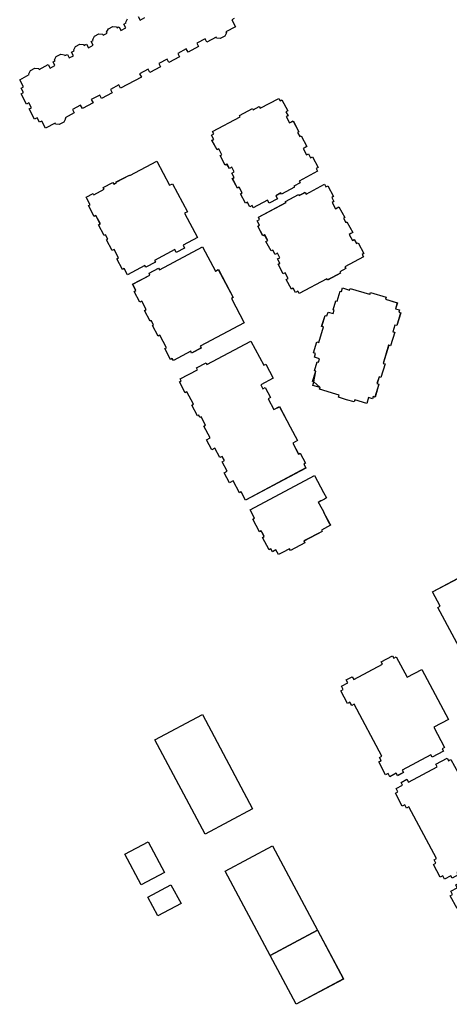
# Model space of a CAD drawing. Header units: inches. Extents: x 480978 to 483416, y 5454526 to 5457823.
# Tile 21 of 53: x 481821 to 481918, y 5455940 to 5456162. Entities that reach past the tile are written whole.
import ezdxf

# ---------------------------------------------------------------- set-up
doc = ezdxf.new("R2010")
doc.units = ezdxf.units.IN
doc.header["$MEASUREMENT"] = 0
for name, color, linetype in [('ubcv_building_records', 10, 'Continuous'), ('ubcv_buildings', 10, 'Continuous'), ('ubcv_subbuildings', 10, 'Continuous')]:
    doc.layers.add(name, color=color, linetype=linetype)

# ---------------------------------------------------------------- blocks, each defined once
blk = doc.blocks.new('ubcv_buildings_cad_ACAD_1_FMEBLOCK34')
at = {"layer": 'ubcv_building_records'}
for points in [[(2.59, 1.48), (-2.67, -1.33), (-6.35, 5.56), (-1.09, 8.37)], [(6.35, -5.56), (1.09, -8.37), (-1.18, -4.12), (4.08, -1.31)]]:
    blk.add_lwpolyline(points, close=True, dxfattribs=at)
blk = doc.blocks.new('ubcv_buildings_cad_ACAD_1_FMEBLOCK38')
at = {"layer": 'ubcv_building_records'}
for points in [[(7.98, 51.47), (8.28, 50.89), (8.69, 51.11), (9.98, 48.69), (9.57, 48.47), (10.06, 47.57), (9.65, 47.35), (10.4, 45.94), (11.21, 46.38), (12.5, 43.96), (12.23, 43.81), (12.74, 42.86), (13.01, 43), (14.3, 40.58), (13.9, 40.37), (13.5, 40.15), (14.25, 38.75), (14.65, 38.96), (15.13, 38.05), (15.54, 38.27), (16.83, 35.85), (16.43, 35.63), (16.73, 35.06), (12.55, 32.83), (12.76, 32.43), (11.39, 31.69), (11.53, 31.42), (8.6, 29.86), (8.45, 30.13), (7.3, 29.51), (7.65, 28.84), (5.77, 27.83), (5.41, 28.5), (2.22, 26.8), (1.95, 27.32), (1.41, 27.03), (0.89, 28.02), (0.48, 27.8), (-0.67, 29.95), (-0.26, 30.17), (-0.96, 31.47), (-1.36, 31.25), (-2.51, 33.4), (-2.1, 33.62), (-2.63, 34.6), (-2.09, 34.89), (-2.64, 35.92), (-3.18, 35.63), (-3.71, 36.62), (-4.11, 36.41), (-5.26, 38.56), (-4.86, 38.77), (-5.55, 40.07), (-5.95, 39.86), (-7.1, 42.01), (-6.7, 42.22), (-7.22, 43.21), (-6.69, 43.5), (-6.96, 44.01), (-0.73, 47.34), (-0.87, 47.6), (2.06, 49.17), (2.2, 48.9), (3.58, 49.64), (3.79, 49.23)], [(-19.55, 37.31), (-16.64, 31.86), (-16, 32.2), (-12.63, 25.89), (-13.27, 25.54), (-10.36, 20.1), (-13.63, 18.35), (-13.27, 17.68), (-15.15, 16.68), (-15.51, 17.35), (-20.08, 14.91), (-19.87, 14.51), (-22.02, 13.36), (-22.24, 13.76), (-26.14, 11.68), (-26.88, 13.08), (-27.29, 12.87), (-28.58, 15.3), (-28.18, 15.51), (-29.18, 17.38), (-29.58, 17.17), (-30.88, 19.59), (-30.61, 19.74), (-31.12, 20.69), (-31.39, 20.55), (-32.68, 22.97), (-32.28, 23.19), (-33.28, 25.06), (-33.68, 24.84), (-34.98, 27.27), (-34.57, 27.49), (-35.32, 28.89), (-35.46, 29.16), (-33.92, 29.98), (-33.78, 29.71), (-31.42, 30.97), (-31.64, 31.37), (-29.49, 32.52), (-29.27, 32.12), (-28.61, 32.47), (-28.68, 32.61), (-25.72, 34.18), (-25.65, 34.05)], [(18.31, 32.1), (18.62, 31.53), (19.02, 31.75), (20.31, 29.33), (19.91, 29.11), (20.39, 28.21), (19.99, 27.99), (20.74, 26.58), (21.54, 27.01), (22.84, 24.59), (22.57, 24.45), (23.08, 23.5), (23.34, 23.64), (24.64, 21.22), (24.23, 21.01), (23.83, 20.79), (24.58, 19.39), (24.98, 19.6), (25.47, 18.69), (25.87, 18.91), (27.16, 16.49), (26.76, 16.27), (27.06, 15.7), (22.88, 13.47), (23.1, 13.07), (21.72, 12.33), (21.87, 12.06), (18.93, 10.5), (18.79, 10.77), (12.56, 7.44), (12.28, 7.96), (11.74, 7.67), (11.22, 8.66), (10.82, 8.44), (9.67, 10.59), (10.07, 10.81), (9.38, 12.11), (8.97, 11.89), (7.83, 14.04), (8.23, 14.26), (7.7, 15.24), (8.24, 15.53), (7.69, 16.56), (7.15, 16.27), (6.63, 17.26), (6.22, 17.04), (5.07, 19.2), (5.48, 19.41), (4.78, 20.71), (4.38, 20.5), (3.23, 22.65), (3.64, 22.86), (3.11, 23.85), (3.65, 24.14), (3.37, 24.65), (9.6, 27.98), (9.46, 28.24), (12.39, 29.81), (12.54, 29.54), (13.91, 30.28), (14.13, 29.87)], [(-9.21, 17.95), (-6.31, 12.5), (-5.67, 12.84), (-2.3, 6.53), (-2.73, 6.29), (0.17, 0.85), (-9.75, -4.45), (-9.54, -4.85), (-11.69, -6), (-11.9, -5.6), (-15.8, -7.68), (-16.05, -7.21), (-16.46, -7.43), (-17.76, -4.99), (-17.35, -4.78), (-18.85, -1.98), (-19.25, -2.19), (-20.54, 0.23), (-20.28, 0.38), (-20.78, 1.33), (-21.05, 1.19), (-22.35, 3.61), (-21.94, 3.83), (-22.94, 5.7), (-23.35, 5.48), (-24.64, 7.91), (-24.24, 8.13), (-24.99, 9.53), (-21.09, 11.61), (-21.3, 12.01), (-19.15, 13.16), (-18.94, 12.76)], [(22.35, 8.69), (23.95, 8.21), (24.07, 8.59), (28.42, 7.27), (28.49, 7.25), (28.63, 7.69), (32.16, 6.61), (32.03, 6.17), (34.71, 5.36), (34.3, 4), (35.18, 3.73), (35.03, 3.25), (35.46, 3.11), (34.58, 0.2), (34.14, 0.33), (33.68, -1.18), (34.12, -1.31), (33.19, -4.37), (32.75, -4.24), (31.51, -8.32), (31.95, -8.46), (31.02, -11.52), (30.58, -11.38), (30.12, -12.89), (30.56, -13.02), (29.67, -15.94), (29.24, -15.81), (29.09, -16.29), (28.21, -16.03), (27.8, -17.39), (25.11, -16.57), (24.98, -17.01), (23.26, -16.52), (21.44, -15.93), (21.58, -15.5), (20.85, -15.28), (17.15, -14.15), (17.27, -13.76), (15.67, -13.28), (15.91, -12.5), (15.61, -12.41), (16.32, -10.1), (16.02, -10.01), (16.64, -7.97), (16.94, -8.06), (17.17, -7.31), (16, -6.95), (16.26, -6.08), (15.83, -5.94), (16.58, -3.47), (17.02, -3.6), (18.08, -0.1), (17.64, 0.03), (18.4, 2.51), (18.83, 2.38), (19.1, 3.26), (20.27, 2.9), (20.5, 3.65), (20.21, 3.74), (20.83, 5.78), (21.12, 5.7), (21.82, 8), (22.11, 7.92)], [(1.7, -3.3), (4.6, -8.75), (5.04, -8.52), (6.73, -11.68), (3.9, -13.18), (4.37, -14.06), (4.9, -13.78), (6.12, -16.06), (5.58, -16.35), (6.87, -18.77), (8.14, -18.09), (9.81, -21.23), (10.55, -22.62), (12.23, -25.76), (11.11, -26.35), (12.4, -28.77), (12.79, -28.56), (14.01, -30.85), (13.62, -31.06), (14.09, -31.93), (0.49, -39.19), (-0.51, -37.3), (-0.91, -37.52), (-2.34, -34.84), (-3.15, -35.27), (-4.35, -33.03), (-3.67, -32.67), (-4.82, -30.53), (-4.28, -30.25), (-4.78, -29.31), (-5.32, -29.59), (-6.46, -27.45), (-7.13, -27.81), (-8.33, -25.57), (-7.52, -25.14), (-8.95, -22.46), (-8.55, -22.25), (-9.55, -20.37), (-9.82, -20.51), (-10.07, -20.03), (-10.34, -20.18), (-11.64, -17.75), (-11.23, -17.53), (-12.73, -14.73), (-13.13, -14.95), (-14.43, -12.52), (-14.03, -12.3), (-14.28, -11.83), (-10.38, -9.75), (-10.59, -9.35), (-8.44, -8.2), (-8.23, -8.6)], [(16.87, -39.69), (17.06, -40.05), (17.1, -40.03), (18.1, -41.91), (18.07, -41.93), (19.37, -44.37), (19.63, -44.86), (17.58, -45.96), (17.73, -46.23), (13.65, -48.4), (13.86, -48.81), (10.6, -50.55), (10.39, -50.14), (8.82, -50.98), (7.91, -51.47), (7.34, -50.39), (6.53, -50.82), (6.2, -50.19), (5.79, -50.41), (4.29, -47.58), (4.69, -47.37), (4.33, -46.7), (4.02, -46.11), (3.62, -46.33), (2.11, -43.51), (2.51, -43.29), (1.51, -41.41), (16.03, -33.66), (18.07, -37.49), (18.72, -38.7), (18.25, -38.95), (17.85, -39.16), (17.49, -39.36)]]:
    blk.add_lwpolyline(points, close=True, dxfattribs=at)
blk = doc.blocks.new('ubcv_buildings_cad_ACAD_1_FMEBLOCK39')
at = {"layer": 'ubcv_building_records'}
for points in [[(10.88, 55.21), (11.16, 54.67), (12.14, 55.19), (13.86, 51.96), (14.4, 52.25), (21.86, 38.27), (21.32, 37.98), (23.05, 34.75), (22.07, 34.23), (22.36, 33.69), (19.8, 32.33), (19.51, 32.87), (14.04, 29.95), (14.37, 29.32), (13.02, 28.6), (12.69, 29.23), (11.75, 28.73), (11.61, 29), (11.07, 28.71), (9.85, 31), (8.73, 30.4), (8.12, 31.54), (7.47, 31.19), (6.98, 32.11), (5.17, 31.15), (-0.8, 42.35), (1, 43.31), (0.56, 44.13), (1.16, 44.58), (0.55, 45.72), (1.67, 46.32), (0.45, 48.6), (0.99, 48.89), (0.84, 49.16), (1.78, 49.66), (1.45, 50.29), (2.8, 51.01), (3.13, 50.38), (8.61, 53.3), (8.32, 53.84)], [(-16.19, 38.76), (-15.97, 38.36), (-15.3, 38.72), (-14.09, 36.45), (-12.97, 37.05), (-12.36, 35.91), (-11.85, 36.18), (-11.36, 35.27), (-9.5, 36.13), (-3.69, 25.25), (-5.5, 24.29), (-5.01, 23.37), (-5.52, 23.1), (-4.91, 21.95), (-6.03, 21.36), (-4.82, 19.09), (-5.5, 18.73), (-5.28, 18.33), (-6.22, 17.83), (-6.01, 17.43), (-7.35, 16.71), (-7.57, 17.11), (-16.57, 12.3), (-18.29, 15.53), (-18.83, 15.24), (-26.29, 29.22), (-25.76, 29.51), (-27.48, 32.74), (-18.47, 37.54), (-18.69, 37.95), (-17.34, 38.66), (-17.13, 38.26)], [(23.22, 32.08), (23.51, 31.54), (24.48, 32.06), (26.2, 28.83), (26.74, 29.12), (30.47, 22.13), (29.93, 21.84), (31.65, 18.62), (32.19, 18.91), (39.65, 4.92), (39.11, 4.64), (40.84, 1.41), (39.86, 0.89), (40.15, 0.36), (37.6, -1.01), (37.31, -0.47), (31.83, -3.4), (32.17, -4.02), (30.82, -4.74), (30.48, -4.11), (29.54, -4.62), (29.4, -4.35), (28.86, -4.63), (27.64, -2.35), (26.52, -2.95), (25.91, -1.8), (25.21, -2.05), (24.77, -1.23), (22.97, -2.19), (17.01, 8.89), (18.82, 9.85), (18.33, 10.77), (18.98, 11.12), (18.37, 12.26), (19.49, 12.86), (18.28, 15.11), (18.86, 15.41), (18.64, 15.82), (14.53, 13.62), (11.54, 19.22), (13.34, 20.19), (12.85, 21.1), (13.5, 21.45), (12.89, 22.59), (14.01, 23.19), (12.79, 25.48), (13.33, 25.76), (13.19, 26.03), (14.13, 26.53), (13.79, 27.16), (15.14, 27.88), (15.47, 27.25), (20.95, 30.18), (20.67, 30.72)], [(-36.52, 18.33), (-36.24, 17.8), (-35.7, 18.08), (-33.25, 13.51), (-29.95, 15.27), (-23.93, 3.98), (-27.23, 2.22), (-24.79, -2.35), (-25.33, -2.64), (-25.04, -3.17), (-27.6, -4.54), (-27.88, -4), (-34.37, -7.46), (-34.08, -8), (-35.43, -8.72), (-35.72, -8.18), (-37.16, -8.95), (-37.55, -8.22), (-38.09, -8.5), (-39.63, -5.61), (-39.1, -5.33), (-39.49, -4.59), (-38.95, -4.3), (-45.2, 7.4), (-45.73, 7.11), (-46.13, 7.85), (-46.67, 7.56), (-48.21, 10.45), (-47.67, 10.74), (-48.07, 11.48), (-46.62, 12.25), (-46.96, 12.88), (-45.61, 13.6), (-45.28, 12.97), (-38.79, 16.43), (-39.08, 16.97)], [(3.28, 3.36), (3.5, 2.95), (4.17, 3.31), (5.38, 1.05), (6.5, 1.65), (7.11, 0.5), (7.62, 0.78), (8.12, -0.14), (9.92, 0.82), (15.78, -10.15), (13.97, -11.12), (14.46, -12.04), (13.95, -12.31), (14.56, -13.45), (13.44, -14.05), (14.65, -16.31), (13.97, -16.67), (14.19, -17.08), (13.25, -17.58), (13.47, -17.98), (12.12, -18.7), (11.9, -18.3), (2.9, -23.1), (1.18, -19.88), (0.64, -20.16), (-6.82, -6.18), (-6.28, -5.9), (-8.01, -2.67), (1, 2.14), (0.78, 2.54), (2.13, 3.26), (2.34, 2.85)], [(37.05, -3.73), (38.47, -4.3), (38.69, -3.73), (40.11, -4.3), (39.9, -4.88), (41.29, -5.44), (40.95, -6.29), (44.62, -7.76), (44.85, -7.19), (46.26, -7.76), (46.03, -8.33), (46.46, -8.35), (46.57, -8.4), (46.67, -8.45), (46.77, -8.51), (46.87, -8.57), (46.97, -8.64), (47.06, -8.71), (47.14, -8.79), (47.22, -8.87), (47.3, -8.95), (47.37, -9.05), (47.44, -9.14), (47.5, -9.24), (47.56, -9.34), (47.61, -9.44), (47.65, -9.55), (47.69, -9.66), (47.73, -9.77), (47.75, -9.88), (47.78, -9.99), (47.79, -10.11), (47.8, -10.22), (47.8, -10.34), (47.8, -10.45), (47.79, -10.57), (47.77, -10.68), (47.75, -10.8), (47.72, -10.91), (47.69, -11.02), (47.65, -11.13), (47.1, -12.37), (48.21, -12.82), (42.3, -27.52), (41.19, -27.07), (40.7, -28.35), (40.61, -28.63), (40.54, -28.71), (40.47, -28.81), (40.41, -28.92), (40.34, -29.02), (40.26, -29.08), (40.18, -29.15), (40.11, -29.2), (40.01, -29.29), (39.89, -29.38), (39.79, -29.45), (39.69, -29.48), (39.58, -29.54), (39.5, -29.57), (39.36, -29.59), (39.23, -29.62), (39.1, -29.64), (38.94, -29.65), (38.77, -29.63), (38.63, -29.6), (38.53, -29.58), (38.39, -29.56), (38.22, -29.49), (38.05, -29.45), (37.86, -29.36), (37.62, -29.23), (37.39, -29.82), (35.97, -29.25), (36.2, -28.69), (32.54, -27.19), (32.2, -28.04), (30.79, -27.47), (30.55, -28.03), (29.14, -27.47), (29.4, -26.91), (27.95, -26.33), (29.21, -23.2), (27.41, -22.47), (28.33, -20.19), (26.19, -19.41), (31, -7.44), (33.07, -8.43), (33.99, -6.14), (35.79, -6.87)], [(-24.18, -4.79), (-23.89, -5.33), (-23.36, -5.04), (-20.92, -9.61), (-17.61, -7.85), (-11.59, -19.13), (-14.9, -20.89), (-12.45, -25.47), (-12.99, -25.76), (-12.7, -26.3), (-15.26, -27.66), (-15.54, -27.12), (-22.03, -30.58), (-21.74, -31.12), (-23.09, -31.84), (-23.38, -31.3), (-24.82, -32.07), (-25.21, -31.34), (-25.75, -31.63), (-27.29, -28.74), (-26.76, -28.45), (-27.15, -27.71), (-26.61, -27.42), (-32.86, -15.72), (-33.39, -16.01), (-33.79, -15.27), (-34.33, -15.56), (-35.87, -12.67), (-35.33, -12.38), (-35.73, -11.64), (-34.28, -10.87), (-34.62, -10.24), (-33.27, -9.53), (-32.93, -10.15), (-26.45, -6.69), (-26.74, -6.15)], [(22.72, -22.23), (22.36, -22.81), (22.28, -22.76), (21.46, -24.06), (23.55, -25.36), (22.53, -27.01), (25.39, -28.8), (24.59, -30.09), (25.11, -30.42), (24.3, -31.71), (23.78, -31.39), (22.98, -32.68), (22.46, -32.36), (20.37, -35.71), (20.89, -36.03), (19.36, -38.49), (18.84, -38.17), (18.16, -39.26), (15.06, -37.32), (14.51, -38.21), (11.46, -36.31), (12.01, -35.43), (7.81, -32.81), (17.16, -18.77)], [(-11.84, -27.92), (-11.55, -28.46), (-11.01, -28.17), (-8.57, -32.75), (-5.27, -30.99), (0.76, -42.27), (-2.55, -44.03), (-0.11, -48.6), (-0.64, -48.89), (-0.36, -49.43), (-2.91, -50.79), (-3.2, -50.25), (-9.68, -53.72), (-9.4, -54.25), (-10.74, -54.97), (-11.03, -54.43), (-12.47, -55.21), (-12.87, -54.47), (-13.4, -54.76), (-14.95, -51.87), (-14.41, -51.58), (-14.8, -50.84), (-14.27, -50.55), (-20.51, -38.86), (-21.05, -39.14), (-21.44, -38.4), (-21.98, -38.69), (-23.52, -35.8), (-22.98, -35.51), (-23.38, -34.77), (-21.93, -34), (-22.27, -33.37), (-20.92, -32.66), (-20.59, -33.28), (-14.1, -29.82), (-14.39, -29.28)]]:
    blk.add_lwpolyline(points, close=True, dxfattribs=at)
blk = doc.blocks.new('ubcv_buildings_cad_ACAD_1_FMEBLOCK50')
at = {"layer": 'ubcv_buildings'}
for points in [[(-17.87, 26.98), (-7.17, 32.69), (4.17, 11.45), (-6.53, 5.73)], [(-19.42, 3.98), (-15.74, -2.91), (-21, -5.72), (-24.68, 1.17)], [(8.09, -21.67), (-2.06, -2.64), (8.64, 3.07), (18.8, -15.96), (24.68, -26.98), (13.97, -32.69)], [(-14.25, -5.7), (-11.98, -9.95), (-17.25, -12.76), (-19.51, -8.51)]]:
    blk.add_lwpolyline(points, close=True, dxfattribs=at)
blk = doc.blocks.new('ubcv_buildings_cad_ACAD_1_FMEBLOCK67')
at = {"layer": 'ubcv_buildings'}
for points in [[(10.88, 55.21), (11.16, 54.67), (12.14, 55.19), (13.86, 51.96), (14.4, 52.25), (21.86, 38.27), (21.32, 37.98), (23.05, 34.75), (22.07, 34.23), (22.36, 33.69), (19.8, 32.33), (19.51, 32.87), (14.04, 29.95), (14.37, 29.32), (13.02, 28.6), (12.69, 29.23), (11.75, 28.73), (11.61, 29), (11.07, 28.71), (9.85, 31), (8.73, 30.4), (8.12, 31.54), (7.47, 31.19), (6.98, 32.11), (5.17, 31.15), (-0.8, 42.35), (1, 43.31), (0.56, 44.13), (1.16, 44.58), (0.55, 45.72), (1.67, 46.32), (0.45, 48.6), (0.99, 48.89), (0.84, 49.16), (1.78, 49.66), (1.45, 50.29), (2.8, 51.01), (3.13, 50.38), (8.61, 53.3), (8.32, 53.84)], [(-16.19, 38.76), (-15.97, 38.36), (-15.3, 38.72), (-14.09, 36.45), (-12.97, 37.05), (-12.36, 35.91), (-11.85, 36.18), (-11.36, 35.27), (-9.5, 36.13), (-3.69, 25.25), (-5.5, 24.29), (-5.01, 23.37), (-5.52, 23.1), (-4.91, 21.95), (-6.03, 21.36), (-4.82, 19.09), (-5.5, 18.73), (-5.28, 18.33), (-6.22, 17.83), (-6.01, 17.43), (-7.35, 16.71), (-7.57, 17.11), (-16.57, 12.3), (-18.29, 15.53), (-18.83, 15.24), (-26.29, 29.22), (-25.76, 29.51), (-27.48, 32.74), (-18.47, 37.54), (-18.69, 37.95), (-17.34, 38.66), (-17.13, 38.26)], [(23.22, 32.08), (23.51, 31.54), (24.48, 32.06), (26.2, 28.83), (26.74, 29.12), (30.47, 22.13), (29.93, 21.84), (31.65, 18.62), (32.19, 18.91), (39.65, 4.92), (39.11, 4.64), (40.84, 1.41), (39.86, 0.89), (40.15, 0.36), (37.6, -1.01), (37.31, -0.47), (31.83, -3.4), (32.17, -4.02), (30.82, -4.74), (30.48, -4.11), (29.54, -4.62), (29.4, -4.35), (28.86, -4.63), (27.64, -2.35), (26.52, -2.95), (25.91, -1.8), (25.21, -2.05), (24.77, -1.23), (22.97, -2.19), (17.01, 8.89), (18.82, 9.85), (18.33, 10.77), (18.98, 11.12), (18.37, 12.26), (19.49, 12.86), (18.28, 15.11), (18.86, 15.41), (18.64, 15.82), (14.53, 13.62), (11.54, 19.22), (13.34, 20.19), (12.85, 21.1), (13.5, 21.45), (12.89, 22.59), (14.01, 23.19), (12.79, 25.48), (13.33, 25.76), (13.19, 26.03), (14.13, 26.53), (13.79, 27.16), (15.14, 27.88), (15.47, 27.25), (20.95, 30.18), (20.67, 30.72)], [(-36.52, 18.33), (-36.24, 17.8), (-35.7, 18.08), (-33.25, 13.51), (-29.95, 15.27), (-23.93, 3.98), (-27.23, 2.22), (-24.79, -2.35), (-25.33, -2.64), (-25.04, -3.17), (-27.6, -4.54), (-27.88, -4), (-34.37, -7.46), (-34.08, -8), (-35.43, -8.72), (-35.72, -8.18), (-37.16, -8.95), (-37.55, -8.22), (-38.09, -8.5), (-39.63, -5.61), (-39.1, -5.33), (-39.49, -4.59), (-38.95, -4.3), (-45.2, 7.4), (-45.73, 7.11), (-46.13, 7.85), (-46.67, 7.56), (-48.21, 10.45), (-47.67, 10.74), (-48.07, 11.48), (-46.62, 12.25), (-46.96, 12.88), (-45.61, 13.6), (-45.28, 12.97), (-38.79, 16.43), (-39.08, 16.97)], [(3.28, 3.36), (3.5, 2.95), (4.17, 3.31), (5.38, 1.05), (6.5, 1.65), (7.11, 0.5), (7.62, 0.78), (8.12, -0.14), (9.92, 0.82), (15.78, -10.15), (13.97, -11.12), (14.46, -12.04), (13.95, -12.31), (14.56, -13.45), (13.44, -14.05), (14.65, -16.31), (13.97, -16.67), (14.19, -17.08), (13.25, -17.58), (13.47, -17.98), (12.12, -18.7), (11.9, -18.3), (2.9, -23.1), (1.18, -19.88), (0.64, -20.16), (-6.82, -6.18), (-6.28, -5.9), (-8.01, -2.67), (1, 2.14), (0.78, 2.54), (2.13, 3.26), (2.34, 2.85)], [(37.05, -3.73), (38.47, -4.3), (38.69, -3.73), (40.11, -4.3), (39.9, -4.88), (41.29, -5.44), (40.95, -6.29), (44.62, -7.76), (44.85, -7.19), (46.26, -7.76), (46.03, -8.33), (46.46, -8.35), (46.57, -8.4), (46.67, -8.45), (46.77, -8.51), (46.87, -8.57), (46.97, -8.64), (47.06, -8.71), (47.14, -8.79), (47.22, -8.87), (47.3, -8.95), (47.37, -9.05), (47.44, -9.14), (47.5, -9.24), (47.56, -9.34), (47.61, -9.44), (47.65, -9.55), (47.69, -9.66), (47.73, -9.77), (47.75, -9.88), (47.78, -9.99), (47.79, -10.11), (47.8, -10.22), (47.8, -10.34), (47.8, -10.45), (47.79, -10.57), (47.77, -10.68), (47.75, -10.8), (47.72, -10.91), (47.69, -11.02), (47.65, -11.13), (47.1, -12.37), (48.21, -12.82), (42.3, -27.52), (41.19, -27.07), (40.7, -28.35), (40.61, -28.63), (40.54, -28.71), (40.47, -28.81), (40.41, -28.92), (40.34, -29.02), (40.26, -29.08), (40.18, -29.15), (40.11, -29.2), (40.01, -29.29), (39.89, -29.38), (39.79, -29.45), (39.69, -29.48), (39.58, -29.54), (39.5, -29.57), (39.36, -29.59), (39.23, -29.62), (39.1, -29.64), (38.94, -29.65), (38.77, -29.63), (38.63, -29.6), (38.53, -29.58), (38.39, -29.56), (38.22, -29.49), (38.05, -29.45), (37.86, -29.36), (37.62, -29.23), (37.39, -29.82), (35.97, -29.25), (36.2, -28.69), (32.54, -27.19), (32.2, -28.04), (30.79, -27.47), (30.55, -28.03), (29.14, -27.47), (29.4, -26.91), (27.95, -26.33), (29.21, -23.2), (27.41, -22.47), (28.33, -20.19), (26.19, -19.41), (31, -7.44), (33.07, -8.43), (33.99, -6.14), (35.79, -6.87)], [(-24.18, -4.79), (-23.89, -5.33), (-23.36, -5.04), (-20.92, -9.61), (-17.61, -7.85), (-11.59, -19.13), (-14.9, -20.89), (-12.45, -25.47), (-12.99, -25.76), (-12.7, -26.3), (-15.26, -27.66), (-15.54, -27.12), (-22.03, -30.58), (-21.74, -31.12), (-23.09, -31.84), (-23.38, -31.3), (-24.82, -32.07), (-25.21, -31.34), (-25.75, -31.63), (-27.29, -28.74), (-26.76, -28.45), (-27.15, -27.71), (-26.61, -27.42), (-32.86, -15.72), (-33.39, -16.01), (-33.79, -15.27), (-34.33, -15.56), (-35.87, -12.67), (-35.33, -12.38), (-35.73, -11.64), (-34.28, -10.87), (-34.62, -10.24), (-33.27, -9.53), (-32.93, -10.15), (-26.45, -6.69), (-26.74, -6.15)], [(22.72, -22.23), (22.36, -22.81), (22.28, -22.76), (21.46, -24.06), (23.55, -25.36), (22.53, -27.01), (25.39, -28.8), (24.59, -30.09), (25.11, -30.42), (24.3, -31.71), (23.78, -31.39), (22.98, -32.68), (22.46, -32.36), (20.37, -35.71), (20.89, -36.03), (19.36, -38.49), (18.84, -38.17), (18.16, -39.26), (15.06, -37.32), (14.51, -38.21), (11.46, -36.31), (12.01, -35.43), (7.81, -32.81), (17.16, -18.77)], [(-11.84, -27.92), (-11.55, -28.46), (-11.01, -28.17), (-8.57, -32.75), (-5.27, -30.99), (0.76, -42.27), (-2.55, -44.03), (-0.11, -48.6), (-0.64, -48.89), (-0.36, -49.43), (-2.91, -50.79), (-3.2, -50.25), (-9.68, -53.72), (-9.4, -54.25), (-10.74, -54.97), (-11.03, -54.43), (-12.47, -55.21), (-12.87, -54.47), (-13.4, -54.76), (-14.95, -51.87), (-14.41, -51.58), (-14.8, -50.84), (-14.27, -50.55), (-20.51, -38.86), (-21.05, -39.14), (-21.44, -38.4), (-21.98, -38.69), (-23.52, -35.8), (-22.98, -35.51), (-23.38, -34.77), (-21.93, -34), (-22.27, -33.37), (-20.92, -32.66), (-20.59, -33.28), (-14.1, -29.82), (-14.39, -29.28)]]:
    blk.add_lwpolyline(points, close=True, dxfattribs=at)
blk = doc.blocks.new('ubcv_buildings_cad_ACAD_1_FMEBLOCK101')
at = {"layer": 'ubcv_buildings'}
for points in [[(7.98, 51.47), (8.28, 50.89), (8.69, 51.11), (9.98, 48.69), (9.57, 48.47), (10.06, 47.57), (9.65, 47.35), (10.4, 45.94), (11.21, 46.38), (12.5, 43.96), (12.23, 43.81), (12.74, 42.86), (13.01, 43), (14.3, 40.58), (13.9, 40.37), (13.5, 40.15), (14.25, 38.75), (14.65, 38.96), (15.13, 38.05), (15.54, 38.27), (16.83, 35.85), (16.43, 35.63), (16.73, 35.06), (12.55, 32.83), (12.76, 32.43), (11.39, 31.69), (11.53, 31.42), (8.6, 29.86), (8.45, 30.13), (7.3, 29.51), (7.65, 28.84), (5.77, 27.83), (5.41, 28.5), (2.22, 26.8), (1.95, 27.32), (1.41, 27.03), (0.89, 28.02), (0.48, 27.8), (-0.67, 29.95), (-0.26, 30.17), (-0.96, 31.47), (-1.36, 31.25), (-2.51, 33.4), (-2.1, 33.62), (-2.63, 34.6), (-2.09, 34.89), (-2.64, 35.92), (-3.18, 35.63), (-3.71, 36.62), (-4.11, 36.41), (-5.26, 38.56), (-4.86, 38.77), (-5.55, 40.07), (-5.95, 39.86), (-7.1, 42.01), (-6.7, 42.22), (-7.22, 43.21), (-6.69, 43.5), (-6.96, 44.01), (-0.73, 47.34), (-0.87, 47.6), (2.06, 49.17), (2.2, 48.9), (3.58, 49.64), (3.79, 49.23)], [(-19.55, 37.31), (-16.64, 31.86), (-16, 32.2), (-12.63, 25.89), (-13.27, 25.54), (-10.36, 20.1), (-13.63, 18.35), (-13.27, 17.68), (-15.15, 16.68), (-15.51, 17.35), (-20.08, 14.91), (-19.87, 14.51), (-22.02, 13.36), (-22.24, 13.76), (-26.14, 11.68), (-26.88, 13.08), (-27.29, 12.87), (-28.58, 15.3), (-28.18, 15.51), (-29.18, 17.38), (-29.58, 17.17), (-30.88, 19.59), (-30.61, 19.74), (-31.12, 20.69), (-31.39, 20.55), (-32.68, 22.97), (-32.28, 23.19), (-33.28, 25.06), (-33.68, 24.84), (-34.98, 27.27), (-34.57, 27.49), (-35.32, 28.89), (-35.46, 29.16), (-33.92, 29.98), (-33.78, 29.71), (-31.42, 30.97), (-31.64, 31.37), (-29.49, 32.52), (-29.27, 32.12), (-28.61, 32.47), (-28.68, 32.61), (-25.72, 34.18), (-25.65, 34.05)], [(18.31, 32.1), (18.62, 31.53), (19.02, 31.75), (20.31, 29.33), (19.91, 29.11), (20.39, 28.21), (19.99, 27.99), (20.74, 26.58), (21.54, 27.01), (22.84, 24.59), (22.57, 24.45), (23.08, 23.5), (23.34, 23.64), (24.64, 21.22), (24.23, 21.01), (23.83, 20.79), (24.58, 19.39), (24.98, 19.6), (25.47, 18.69), (25.87, 18.91), (27.16, 16.49), (26.76, 16.27), (27.06, 15.7), (22.88, 13.47), (23.1, 13.07), (21.72, 12.33), (21.87, 12.06), (18.93, 10.5), (18.79, 10.77), (12.56, 7.44), (12.28, 7.96), (11.74, 7.67), (11.22, 8.66), (10.82, 8.44), (9.67, 10.59), (10.07, 10.81), (9.38, 12.11), (8.97, 11.89), (7.83, 14.04), (8.23, 14.26), (7.7, 15.24), (8.24, 15.53), (7.69, 16.56), (7.15, 16.27), (6.63, 17.26), (6.22, 17.04), (5.07, 19.2), (5.48, 19.41), (4.78, 20.71), (4.38, 20.5), (3.23, 22.65), (3.64, 22.86), (3.11, 23.85), (3.65, 24.14), (3.37, 24.65), (9.6, 27.98), (9.46, 28.24), (12.39, 29.81), (12.54, 29.54), (13.91, 30.28), (14.13, 29.87)], [(-9.21, 17.95), (-6.31, 12.5), (-5.67, 12.84), (-2.3, 6.53), (-2.73, 6.29), (0.17, 0.85), (-9.75, -4.45), (-9.54, -4.85), (-11.69, -6), (-11.9, -5.6), (-15.8, -7.68), (-16.05, -7.21), (-16.46, -7.43), (-17.76, -4.99), (-17.35, -4.78), (-18.85, -1.98), (-19.25, -2.19), (-20.54, 0.23), (-20.28, 0.38), (-20.78, 1.33), (-21.05, 1.19), (-22.35, 3.61), (-21.94, 3.83), (-22.94, 5.7), (-23.35, 5.48), (-24.64, 7.91), (-24.24, 8.13), (-24.99, 9.53), (-21.09, 11.61), (-21.3, 12.01), (-19.15, 13.16), (-18.94, 12.76)], [(22.35, 8.69), (23.95, 8.21), (24.07, 8.59), (28.42, 7.27), (28.49, 7.25), (28.63, 7.69), (32.16, 6.61), (32.03, 6.17), (34.71, 5.36), (34.3, 4), (35.18, 3.73), (35.03, 3.25), (35.46, 3.11), (34.58, 0.2), (34.14, 0.33), (33.68, -1.18), (34.12, -1.31), (33.19, -4.37), (32.75, -4.24), (31.51, -8.32), (31.95, -8.46), (31.02, -11.52), (30.58, -11.38), (30.12, -12.89), (30.56, -13.02), (29.67, -15.94), (29.24, -15.81), (29.09, -16.29), (28.21, -16.03), (27.8, -17.39), (25.11, -16.57), (24.98, -17.01), (23.26, -16.52), (21.44, -15.93), (21.58, -15.5), (20.85, -15.28), (17.15, -14.15), (17.27, -13.76), (15.67, -13.28), (15.91, -12.5), (15.61, -12.41), (16.32, -10.1), (16.02, -10.01), (16.64, -7.97), (16.94, -8.06), (17.17, -7.31), (16, -6.95), (16.26, -6.08), (15.83, -5.94), (16.58, -3.47), (17.02, -3.6), (18.08, -0.1), (17.64, 0.03), (18.4, 2.51), (18.83, 2.38), (19.1, 3.26), (20.27, 2.9), (20.5, 3.65), (20.21, 3.74), (20.83, 5.78), (21.12, 5.7), (21.82, 8), (22.11, 7.92)], [(1.7, -3.3), (4.6, -8.75), (5.04, -8.52), (6.73, -11.68), (3.9, -13.18), (4.37, -14.06), (4.9, -13.78), (6.12, -16.06), (5.58, -16.35), (6.87, -18.77), (8.14, -18.09), (9.81, -21.23), (10.55, -22.62), (12.23, -25.76), (11.11, -26.35), (12.4, -28.77), (12.79, -28.56), (14.01, -30.85), (13.62, -31.06), (14.09, -31.93), (0.49, -39.19), (-0.51, -37.3), (-0.91, -37.52), (-2.34, -34.84), (-3.15, -35.27), (-4.35, -33.03), (-3.67, -32.67), (-4.82, -30.53), (-4.28, -30.25), (-4.78, -29.31), (-5.32, -29.59), (-6.46, -27.45), (-7.13, -27.81), (-8.33, -25.57), (-7.52, -25.14), (-8.95, -22.46), (-8.55, -22.25), (-9.55, -20.37), (-9.82, -20.51), (-10.07, -20.03), (-10.34, -20.18), (-11.64, -17.75), (-11.23, -17.53), (-12.73, -14.73), (-13.13, -14.95), (-14.43, -12.52), (-14.03, -12.3), (-14.28, -11.83), (-10.38, -9.75), (-10.59, -9.35), (-8.44, -8.2), (-8.23, -8.6)], [(16.87, -39.69), (17.06, -40.05), (17.1, -40.03), (18.1, -41.91), (18.07, -41.93), (19.37, -44.37), (19.63, -44.86), (17.58, -45.96), (17.73, -46.23), (13.65, -48.4), (13.86, -48.81), (10.6, -50.55), (10.39, -50.14), (8.82, -50.98), (7.91, -51.47), (7.34, -50.39), (6.53, -50.82), (6.2, -50.19), (5.79, -50.41), (4.29, -47.58), (4.69, -47.37), (4.33, -46.7), (4.02, -46.11), (3.62, -46.33), (2.11, -43.51), (2.51, -43.29), (1.51, -41.41), (16.03, -33.66), (18.07, -37.49), (18.72, -38.7), (18.25, -38.95), (17.85, -39.16), (17.49, -39.36)]]:
    blk.add_lwpolyline(points, close=True, dxfattribs=at)
blk = doc.blocks.new('ubcv_buildings_cad_ACAD_1_FMEBLOCK113')
at = {"layer": 'ubcv_subbuildings'}
for points in [[(2.59, 1.48), (-2.67, -1.33), (-6.35, 5.56), (-1.09, 8.37)], [(6.35, -5.56), (1.09, -8.37), (-1.18, -4.12), (4.08, -1.31)]]:
    blk.add_lwpolyline(points, close=True, dxfattribs=at)

msp = doc.modelspace()

# ---------------------------------------------------------------- linework, layer by layer
at = {"layer": 'ubcv_building_records'}
for points in [[(481869.43, 5456162.44), (481868.89, 5456162.15), (481869.76, 5456160.54), (481867.6, 5456159.39), (481867.71, 5456159.19), (481867.33, 5456158.44), (481866.31, 5456157.89), (481865.47, 5456157.99), (481865.36, 5456158.2), (481863.31, 5456157.1), (481862.91, 5456157.85), (481861.04, 5456156.85), (481861.44, 5456156.1), (481859.04, 5456154.82), (481858.64, 5456155.57), (481856.74, 5456154.56), (481857.14, 5456153.81), (481854.74, 5456152.53), (481854.34, 5456153.28), (481852.44, 5456152.26), (481852.84, 5456151.51), (481850.44, 5456150.23), (481850.04, 5456150.98), (481848.13, 5456149.96), (481848.53, 5456149.21), (481843.83, 5456146.7), (481843.43, 5456147.45), (481841.52, 5456146.44), (481841.92, 5456145.69), (481839.53, 5456144.41), (481839.13, 5456145.16), (481837.22, 5456144.14), (481837.62, 5456143.39), (481835.22, 5456142.11), (481834.82, 5456142.86), (481832.95, 5456141.86), (481833.35, 5456141.11), (481831.3, 5456140.02), (481831.41, 5456139.82), (481831.03, 5456139.06), (481830, 5456138.52), (481829.17, 5456138.62), (481829.06, 5456138.82), (481826.91, 5456137.67), (481826.05, 5456139.29), (481825.51, 5456139), (481824.99, 5456139.99), (481824.45, 5456139.7), (481823.21, 5456142.02), (481823.75, 5456142.3), (481823.16, 5456143.4), (481822.62, 5456143.12), (481821.39, 5456145.43), (481821.92, 5456145.72), (481821.4, 5456146.71), (481821.94, 5456146.99), (481821.07, 5456148.61), (481823.23, 5456149.76), (481823.12, 5456149.96), (481823.5, 5456150.71), (481824.52, 5456151.25), (481825.36, 5456151.15), (481825.47, 5456150.95), (481827.52, 5456152.05), (481827.95, 5456151.24), (481829.03, 5456151.82), (481828.6, 5456152.63), (481829.05, 5456152.87), (481828.94, 5456153.07), (481829.32, 5456153.82), (481830.35, 5456154.36), (481831.18, 5456154.26), (481831.29, 5456154.06), (481831.82, 5456154.34), (481832.25, 5456153.54), (481833.2, 5456154.04), (481832.77, 5456154.85), (481833.35, 5456155.16), (481833.25, 5456155.36), (481833.63, 5456156.11), (481834.65, 5456156.66), (481835.49, 5456156.56), (481835.59, 5456156.36), (481836.13, 5456156.64), (481836.56, 5456155.84), (481837.64, 5456156.41), (481837.21, 5456157.22), (481837.66, 5456157.46), (481837.55, 5456157.66), (481837.93, 5456158.41), (481838.95, 5456158.96), (481839.79, 5456158.86), (481839.9, 5456158.65), (481840.79, 5456159.13), (481840.69, 5456159.33), (481841.07, 5456160.08), (481842.09, 5456160.63), (481842.93, 5456160.53), (481843.03, 5456160.33), (481843.48, 5456160.57), (481843.91, 5456159.76), (481845, 5456160.34), (481844.57, 5456161.15), (481845.1, 5456161.43), (481844.99, 5456161.63), (481845.37, 5456162.38)], [(481847.78, 5456162.86), (481848.22, 5456162.06), (481849.31, 5456162.63)], [(481922.87, 5456015.53), (481915.41, 5456029.51), (481915.94, 5456029.79), (481914.22, 5456033.02), (481923.23, 5456037.83)], [(481918.32, 5455968.98), (481916.88, 5455968.21), (481916.49, 5455968.95), (481915.95, 5455968.66), (481914.41, 5455971.54), (481914.94, 5455971.84), (481914.55, 5455972.58), (481915.09, 5455972.86), (481908.84, 5455984.56), (481908.31, 5455984.27), (481907.91, 5455985.01), (481907.37, 5455984.72), (481905.83, 5455987.62), (481906.37, 5455987.9), (481905.97, 5455988.64), (481907.42, 5455989.41), (481907.08, 5455990.04), (481908.43, 5455990.76), (481908.77, 5455990.13), (481915.25, 5455993.59), (481914.96, 5455994.13), (481917.52, 5455995.49), (481917.81, 5455994.96), (481918.34, 5455995.24)]]:
    msp.add_lwpolyline(points, dxfattribs=at)
for points in [[(481879.52, 5456144.39), (481879.83, 5456143.82), (481880.23, 5456144.04), (481881.52, 5456141.62), (481881.12, 5456141.4), (481881.6, 5456140.49), (481881.2, 5456140.28), (481881.95, 5456138.87), (481882.76, 5456139.3), (481884.05, 5456136.88), (481883.78, 5456136.74), (481884.29, 5456135.79), (481884.56, 5456135.93), (481885.85, 5456133.51), (481885.44, 5456133.29), (481885.04, 5456133.08), (481885.79, 5456131.67), (481886.19, 5456131.89), (481886.68, 5456130.98), (481887.08, 5456131.2), (481888.37, 5456128.78), (481887.97, 5456128.56), (481888.28, 5456127.99), (481884.09, 5456125.76), (481884.31, 5456125.35), (481882.93, 5456124.62), (481883.08, 5456124.35), (481880.14, 5456122.78), (481880, 5456123.05), (481878.84, 5456122.44), (481879.2, 5456121.76), (481877.32, 5456120.76), (481876.96, 5456121.43), (481873.77, 5456119.73), (481873.49, 5456120.24), (481872.96, 5456119.96), (481872.43, 5456120.94), (481872.03, 5456120.73), (481870.88, 5456122.88), (481871.28, 5456123.09), (481870.59, 5456124.39), (481870.18, 5456124.18), (481869.04, 5456126.33), (481869.44, 5456126.55), (481868.91, 5456127.53), (481869.45, 5456127.82), (481868.9, 5456128.85), (481868.36, 5456128.56), (481867.84, 5456129.55), (481867.43, 5456129.33), (481866.29, 5456131.48), (481866.69, 5456131.7), (481865.99, 5456133), (481865.59, 5456132.78), (481864.44, 5456134.93), (481864.85, 5456135.15), (481864.32, 5456136.14), (481864.86, 5456136.42), (481864.58, 5456136.94), (481870.81, 5456140.26), (481870.67, 5456140.53), (481873.6, 5456142.1), (481873.75, 5456141.83), (481875.12, 5456142.56), (481875.34, 5456142.16)], [(481852, 5456130.24), (481854.9, 5456124.79), (481855.54, 5456125.13), (481858.92, 5456118.81), (481858.28, 5456118.47), (481861.18, 5456113.03), (481857.91, 5456111.28), (481858.27, 5456110.61), (481856.39, 5456109.6), (481856.03, 5456110.28), (481851.46, 5456107.84), (481851.67, 5456107.43), (481849.52, 5456106.29), (481849.31, 5456106.69), (481845.41, 5456104.61), (481844.66, 5456106.01), (481844.26, 5456105.79), (481842.96, 5456108.22), (481843.36, 5456108.44), (481842.36, 5456110.31), (481841.96, 5456110.09), (481840.67, 5456112.52), (481840.93, 5456112.66), (481840.43, 5456113.62), (481840.16, 5456113.47), (481838.86, 5456115.9), (481839.27, 5456116.11), (481838.27, 5456117.98), (481837.86, 5456117.77), (481836.57, 5456120.2), (481836.97, 5456120.42), (481836.22, 5456121.82), (481836.08, 5456122.09), (481837.62, 5456122.91), (481837.77, 5456122.64), (481840.12, 5456123.9), (481839.91, 5456124.3), (481842.06, 5456125.45), (481842.27, 5456125.05), (481842.93, 5456125.4), (481842.86, 5456125.53), (481845.82, 5456127.11), (481845.89, 5456126.98)], [(481889.85, 5456125.03), (481890.16, 5456124.46), (481890.56, 5456124.68), (481891.85, 5456122.26), (481891.45, 5456122.04), (481891.93, 5456121.13), (481891.53, 5456120.92), (481892.28, 5456119.51), (481893.09, 5456119.94), (481894.38, 5456117.52), (481894.11, 5456117.38), (481894.62, 5456116.43), (481894.89, 5456116.57), (481896.18, 5456114.15), (481895.78, 5456113.93), (481895.37, 5456113.72), (481896.12, 5456112.31), (481896.53, 5456112.53), (481897.01, 5456111.62), (481897.42, 5456111.84), (481898.71, 5456109.42), (481898.3, 5456109.2), (481898.61, 5456108.63), (481894.43, 5456106.4), (481894.64, 5456105.99), (481893.27, 5456105.26), (481893.41, 5456104.99), (481890.47, 5456103.42), (481890.33, 5456103.69), (481884.1, 5456100.37), (481883.83, 5456100.88), (481883.29, 5456100.6), (481882.76, 5456101.58), (481882.36, 5456101.37), (481881.21, 5456103.52), (481881.61, 5456103.73), (481880.92, 5456105.03), (481880.52, 5456104.82), (481879.37, 5456106.97), (481879.77, 5456107.18), (481879.25, 5456108.17), (481879.78, 5456108.46), (481879.23, 5456109.49), (481878.7, 5456109.2), (481878.17, 5456110.19), (481877.77, 5456109.97), (481876.62, 5456112.12), (481877.02, 5456112.34), (481876.33, 5456113.64), (481875.92, 5456113.42), (481874.78, 5456115.57), (481875.18, 5456115.79), (481874.65, 5456116.78), (481875.19, 5456117.06), (481874.92, 5456117.58), (481881.15, 5456120.9), (481881, 5456121.17), (481883.94, 5456122.74), (481884.08, 5456122.47), (481885.46, 5456123.2), (481885.67, 5456122.8)], [(481862.33, 5456110.88), (481865.24, 5456105.43), (481865.88, 5456105.77), (481869.25, 5456099.45), (481868.81, 5456099.22), (481871.72, 5456093.77), (481861.79, 5456088.48), (481862.01, 5456088.07), (481859.86, 5456086.92), (481859.64, 5456087.33), (481855.74, 5456085.25), (481855.49, 5456085.72), (481855.09, 5456085.5), (481853.79, 5456087.93), (481854.19, 5456088.15), (481852.7, 5456090.95), (481852.29, 5456090.73), (481851, 5456093.16), (481851.27, 5456093.3), (481850.76, 5456094.26), (481850.49, 5456094.11), (481849.2, 5456096.54), (481849.6, 5456096.75), (481848.6, 5456098.62), (481848.2, 5456098.41), (481846.9, 5456100.84), (481847.3, 5456101.06), (481846.56, 5456102.46), (481850.46, 5456104.54), (481850.24, 5456104.94), (481852.39, 5456106.09), (481852.61, 5456105.69)], [(481893.89, 5456101.62), (481895.5, 5456101.13), (481895.61, 5456101.52), (481899.96, 5456100.2), (481900.03, 5456100.18), (481900.17, 5456100.61), (481903.71, 5456099.54), (481903.57, 5456099.1), (481906.26, 5456098.29), (481905.84, 5456096.92), (481906.72, 5456096.66), (481906.57, 5456096.17), (481907.01, 5456096.04), (481906.12, 5456093.12), (481905.68, 5456093.26), (481905.23, 5456091.75), (481905.66, 5456091.62), (481904.73, 5456088.55), (481904.3, 5456088.69), (481903.05, 5456084.6), (481903.49, 5456084.47), (481902.56, 5456081.41), (481902.12, 5456081.54), (481901.67, 5456080.04), (481902.1, 5456079.9), (481901.22, 5456076.99), (481900.78, 5456077.12), (481900.63, 5456076.63), (481899.76, 5456076.9), (481899.34, 5456075.54), (481896.66, 5456076.36), (481896.52, 5456075.92), (481894.8, 5456076.41), (481892.99, 5456076.99), (481893.12, 5456077.43), (481892.39, 5456077.65), (481888.7, 5456078.77), (481888.82, 5456079.16), (481887.45, 5456080.43), (481887.86, 5456082.83), (481887.57, 5456082.91), (481888.19, 5456084.96), (481888.48, 5456084.87), (481888.71, 5456085.62), (481887.54, 5456085.98), (481887.81, 5456086.85), (481887.37, 5456086.98), (481888.12, 5456089.46), (481888.56, 5456089.33), (481889.63, 5456092.83), (481889.19, 5456092.96), (481889.94, 5456095.44), (481890.38, 5456095.3), (481890.65, 5456096.18), (481891.81, 5456095.83), (481892.04, 5456096.58), (481891.75, 5456096.67), (481892.37, 5456098.71), (481892.66, 5456098.62), (481893.36, 5456100.93), (481893.66, 5456100.84)], [(481873.24, 5456089.62), (481876.15, 5456084.18), (481876.59, 5456084.41), (481878.27, 5456081.25), (481875.45, 5456079.74), (481875.91, 5456078.87), (481876.44, 5456079.15), (481877.66, 5456076.87), (481877.12, 5456076.58), (481878.41, 5456074.16), (481879.68, 5456074.83), (481881.36, 5456071.7), (481882.1, 5456070.31), (481883.77, 5456067.17), (481882.65, 5456066.57), (481883.94, 5456064.15), (481884.33, 5456064.36), (481885.55, 5456062.08), (481885.16, 5456061.87), (481885.63, 5456060.99), (481872.04, 5456053.74), (481871.03, 5456055.62), (481870.63, 5456055.41), (481869.2, 5456058.08), (481868.39, 5456057.65), (481867.2, 5456059.9), (481867.87, 5456060.25), (481866.73, 5456062.39), (481867.27, 5456062.68), (481866.76, 5456063.62), (481866.23, 5456063.33), (481865.08, 5456065.47), (481864.41, 5456065.12), (481863.22, 5456067.36), (481864.02, 5456067.79), (481862.59, 5456070.47), (481863, 5456070.68), (481862, 5456072.56), (481861.72, 5456072.42), (481861.47, 5456072.9), (481861.2, 5456072.75), (481859.91, 5456075.18), (481860.31, 5456075.39), (481858.81, 5456078.19), (481858.41, 5456077.98), (481857.11, 5456080.41), (481857.52, 5456080.63), (481857.26, 5456081.1), (481861.17, 5456083.18), (481860.95, 5456083.58), (481863.1, 5456084.73), (481863.32, 5456084.33)], [(481888.42, 5456053.24), (481888.61, 5456052.88), (481888.64, 5456052.9), (481889.65, 5456051.02), (481889.61, 5456051), (481890.92, 5456048.56), (481891.18, 5456048.06), (481889.13, 5456046.97), (481889.27, 5456046.7), (481885.19, 5456044.52), (481885.41, 5456044.12), (481882.15, 5456042.38), (481881.93, 5456042.78), (481880.36, 5456041.95), (481879.46, 5456041.46), (481878.88, 5456042.54), (481878.08, 5456042.11), (481877.74, 5456042.73), (481877.34, 5456042.52), (481875.83, 5456045.34), (481876.23, 5456045.56), (481875.88, 5456046.23), (481875.56, 5456046.81), (481875.16, 5456046.6), (481873.65, 5456049.42), (481874.06, 5456049.64), (481873.05, 5456051.52), (481887.57, 5456059.27), (481889.62, 5456055.44), (481890.26, 5456054.23), (481889.79, 5456053.97), (481889.4, 5456053.76), (481889.04, 5456053.57)], [(481905.18, 5456018.62), (481905.46, 5456018.08), (481906, 5456018.36), (481908.45, 5456013.79), (481911.75, 5456015.55), (481917.77, 5456004.27), (481914.47, 5456002.5), (481916.9, 5455997.93), (481916.37, 5455997.65), (481916.66, 5455997.11), (481914.1, 5455995.75), (481913.82, 5455996.28), (481907.33, 5455992.82), (481907.62, 5455992.28), (481906.27, 5455991.57), (481905.98, 5455992.1), (481904.54, 5455991.33), (481904.15, 5455992.07), (481903.61, 5455991.78), (481902.07, 5455994.67), (481902.6, 5455994.96), (481902.21, 5455995.7), (481902.75, 5455995.98), (481896.5, 5456007.68), (481895.97, 5456007.39), (481895.57, 5456008.13), (481895.03, 5456007.85), (481893.49, 5456010.74), (481894.03, 5456011.03), (481893.63, 5456011.76), (481895.08, 5456012.54), (481894.74, 5456013.16), (481896.09, 5456013.88), (481896.42, 5456013.25), (481902.91, 5456016.72), (481902.62, 5456017.25)], [(481862.28, 5456005.35), (481873.62, 5455984.11), (481862.92, 5455978.39), (481851.58, 5455999.64)], [(481878.09, 5455975.73), (481888.25, 5455956.7), (481877.54, 5455950.99), (481867.39, 5455970.02)], [(481894.13, 5455945.69), (481883.42, 5455939.97), (481877.54, 5455950.99), (481888.25, 5455956.7)]]:
    msp.add_lwpolyline(points, close=True, dxfattribs=at)
at = {"layer": 'ubcv_buildings'}
for points in [[(481869.43, 5456162.44), (481868.89, 5456162.15), (481869.76, 5456160.54), (481867.6, 5456159.39), (481867.71, 5456159.19), (481867.33, 5456158.44), (481866.31, 5456157.89), (481865.47, 5456157.99), (481865.36, 5456158.2), (481863.31, 5456157.1), (481862.91, 5456157.85), (481861.04, 5456156.85), (481861.44, 5456156.1), (481859.04, 5456154.82), (481858.64, 5456155.57), (481856.74, 5456154.56), (481857.14, 5456153.81), (481854.74, 5456152.53), (481854.34, 5456153.28), (481852.44, 5456152.26), (481852.84, 5456151.51), (481850.44, 5456150.23), (481850.04, 5456150.98), (481848.13, 5456149.96), (481848.53, 5456149.21), (481843.83, 5456146.7), (481843.43, 5456147.45), (481841.52, 5456146.44), (481841.92, 5456145.69), (481839.53, 5456144.41), (481839.13, 5456145.16), (481837.22, 5456144.14), (481837.62, 5456143.39), (481835.22, 5456142.11), (481834.82, 5456142.86), (481832.95, 5456141.86), (481833.35, 5456141.11), (481831.3, 5456140.02), (481831.41, 5456139.82), (481831.03, 5456139.06), (481830, 5456138.52), (481829.17, 5456138.62), (481829.06, 5456138.82), (481826.91, 5456137.67), (481826.05, 5456139.29), (481825.51, 5456139), (481824.99, 5456139.99), (481824.45, 5456139.7), (481823.21, 5456142.02), (481823.75, 5456142.3), (481823.16, 5456143.4), (481822.62, 5456143.12), (481821.39, 5456145.43), (481821.92, 5456145.72), (481821.4, 5456146.71), (481821.94, 5456146.99), (481821.07, 5456148.61), (481823.23, 5456149.76), (481823.12, 5456149.96), (481823.5, 5456150.71), (481824.52, 5456151.25), (481825.36, 5456151.15), (481825.47, 5456150.95), (481827.52, 5456152.05), (481827.95, 5456151.24), (481829.03, 5456151.82), (481828.6, 5456152.63), (481829.05, 5456152.87), (481828.94, 5456153.07), (481829.32, 5456153.82), (481830.35, 5456154.36), (481831.18, 5456154.26), (481831.29, 5456154.06), (481831.82, 5456154.34), (481832.25, 5456153.54), (481833.2, 5456154.04), (481832.77, 5456154.85), (481833.35, 5456155.16), (481833.25, 5456155.36), (481833.63, 5456156.11), (481834.65, 5456156.66), (481835.49, 5456156.56), (481835.59, 5456156.36), (481836.13, 5456156.64), (481836.56, 5456155.84), (481837.64, 5456156.41), (481837.21, 5456157.22), (481837.66, 5456157.46), (481837.55, 5456157.66), (481837.93, 5456158.41), (481838.95, 5456158.96), (481839.79, 5456158.86), (481839.9, 5456158.65), (481840.79, 5456159.13), (481840.69, 5456159.33), (481841.07, 5456160.08), (481842.09, 5456160.63), (481842.93, 5456160.53), (481843.03, 5456160.33), (481843.48, 5456160.57), (481843.91, 5456159.76), (481845, 5456160.34), (481844.57, 5456161.15), (481845.1, 5456161.43), (481844.99, 5456161.63), (481845.37, 5456162.38)], [(481847.78, 5456162.86), (481848.22, 5456162.06), (481849.31, 5456162.63)]]:
    msp.add_lwpolyline(points, dxfattribs=at)
at = {"layer": 'ubcv_subbuildings'}
for points in [[(481862.28, 5456005.35), (481873.62, 5455984.11), (481862.92, 5455978.39), (481851.58, 5455999.64)], [(481877.54, 5455950.99), (481867.39, 5455970.02), (481878.09, 5455975.73), (481888.25, 5455956.7), (481894.13, 5455945.69), (481883.42, 5455939.97)]]:
    msp.add_lwpolyline(points, close=True, dxfattribs=at)

# ---------------------------------------------------------------- block references
at = {"layer": 'ubcv_building_records'}
for name, p in [('ubcv_buildings_cad_ACAD_1_FMEBLOCK38', (481871.54, 5456092.93)), ('ubcv_buildings_cad_ACAD_1_FMEBLOCK39', (481941.7, 5456000.28)), ('ubcv_buildings_cad_ACAD_1_FMEBLOCK34', (481851.12, 5455968.27))]:
    msp.add_blockref(name, p, dxfattribs=at)
at = {"layer": 'ubcv_buildings'}
for name, p in [('ubcv_buildings_cad_ACAD_1_FMEBLOCK101', (481871.54, 5456092.93)), ('ubcv_buildings_cad_ACAD_1_FMEBLOCK67', (481941.7, 5456000.28)), ('ubcv_buildings_cad_ACAD_1_FMEBLOCK50', (481869.45, 5455972.66))]:
    msp.add_blockref(name, p, dxfattribs=at)
at = {"layer": 'ubcv_subbuildings'}
msp.add_blockref('ubcv_buildings_cad_ACAD_1_FMEBLOCK113', (481851.12, 5455968.27), dxfattribs=at)

doc.saveas('drawing.dxf')
